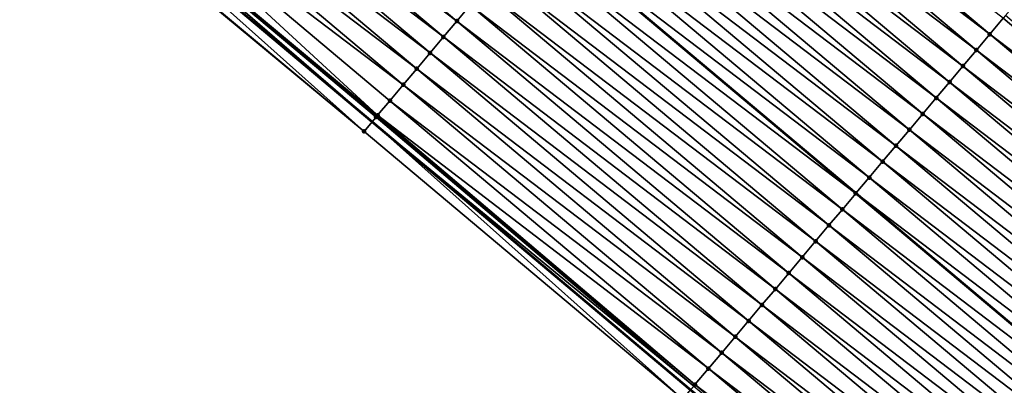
# Model space of a CAD drawing. Header units: feet. Extents: x 2017424 to 2024169, y 808042 to 818730.
# Tile 145 of 256: x 2018250 to 2018297, y 817986 to 818004. Entities that reach past the tile are written whole.
import ezdxf

# ---------------------------------------------------------------- set-up
doc = ezdxf.new("R2010")
doc.units = ezdxf.units.FT
doc.header["$MEASUREMENT"] = 0
for name, color, linetype, lineweight in [('EP_Travel Lane', 172, 'Continuous', 53), ('NB-Road Shots', 141, 'Continuous', 100), ('NB-Road X-Section', 40, 'Continuous', 13), ('STRIPING', 60, 'Continuous', 53)]:
    doc.layers.add(name, color=color, linetype=linetype, lineweight=lineweight)
doc.layers.add('I-77-MM15-17_NB-Surface-BORDER', color=7, linetype='Continuous')
doc.layers.add('I-77-MM15-17_NB-Surface-TIN', color=7, linetype='Continuous')

msp = doc.modelspace()

# ---------------------------------------------------------------- linework, layer by layer
at = {"layer": 'EP_Travel Lane'}
msp.add_polyline3d([(2018129.104324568, 818114.8267017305, 271.3555464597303), (2018144.44436149, 818101.9950223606, 271.1787017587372), (2018159.784432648, 818089.1633143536, 271.0069602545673), (2018175.087226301, 818076.3532436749, 270.8369990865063), (2018190.389403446, 818063.4763977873, 270.6628493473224), (2018205.69157355, 818050.5995578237, 270.4875771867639), (2018220.993788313, 818037.7226802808, 270.3194383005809), (2018236.296013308, 818024.8457941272, 270.152938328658), (2018251.598320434, 818011.9688388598, 269.9995688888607), (2018266.900649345, 817999.0918652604, 269.8496821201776), (2018282.203049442, 817986.2148317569, 269.7111814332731), (2018297.505310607, 817973.3379151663, 269.5504619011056)], dxfattribs=at)
at = {"layer": 'I-77-MM15-17_NB-Surface-BORDER', "color": 3, "linetype": 'Continuous', "lineweight": -3}
msp.add_polyline3d([(2018312.4871685, 817960.0804715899, 269.372114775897), (2018297.16891111, 817972.9381770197, 269.5487447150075), (2018281.82949405, 817985.7709690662, 269.7071313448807), (2018266.51589613, 817998.6347440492, 269.8418199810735), (2018251.13161051, 818011.4143131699, 269.9925982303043), (2018235.609466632, 818024.0301795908, 270.1338463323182), (2018220.56179083, 818037.2093874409, 270.3138568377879), (2018205.259576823, 818050.0862579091, 270.4826237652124), (2018189.885905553, 818062.8781539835, 270.6559710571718), (2018174.424679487, 818075.5660374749, 270.8267181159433), (2018159.248850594, 818088.5231465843, 270.9988251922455), (2018144.026618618, 818101.4956545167, 271.1760505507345), (2018128.886085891, 818114.5658215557, 271.3540656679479)], dxfattribs=at)
at = {"layer": 'I-77-MM15-17_NB-Surface-TIN', "color": 128, "linetype": 'Continuous', "lineweight": -3}
for points in [[(2018270.975198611, 818003.9349932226, 269.7597320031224), (2018255.672852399, 818016.8119749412, 269.9073600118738), (2018255.029102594, 818016.0467388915, 269.9260038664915)], [(2018270.975198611, 818003.9349932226, 269.7597320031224), (2018271.618959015, 818004.7002203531, 269.7427826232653), (2018255.672852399, 818016.8119749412, 269.9073600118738)], [(2018270.331433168, 818003.1697703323, 269.7758758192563), (2018255.029102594, 818016.0467388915, 269.9260038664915), (2018254.385305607, 818015.2815425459, 269.9371046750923)], [(2018270.331433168, 818003.1697703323, 269.7758758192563), (2018270.975198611, 818003.9349932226, 269.7597320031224), (2018255.029102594, 818016.0467388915, 269.9260038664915)], [(2018296.577132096, 818003.3021329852, 269.2483146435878), (2018281.274782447, 818016.1791175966, 269.3953960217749), (2018280.631063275, 818015.4138557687, 269.4189372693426)], [(2018296.577132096, 818003.3021329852, 269.2483146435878), (2018297.220891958, 818004.0673605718, 269.2312782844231), (2018281.274782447, 818016.1791175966, 269.3953960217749)], [(2018269.687654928, 818002.4045582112, 269.7899736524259), (2018254.385305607, 818015.2815425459, 269.9371046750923), (2018253.741517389, 818014.5163388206, 269.949607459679)], [(2018269.687654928, 818002.4045582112, 269.7899736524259), (2018270.331433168, 818003.1697703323, 269.7758758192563), (2018254.385305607, 818015.2815425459, 269.9371046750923)], [(2018295.933406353, 818002.536876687, 269.2708057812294), (2018280.631063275, 818015.4138557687, 269.4189372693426), (2018279.987360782, 818014.648579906, 269.4451449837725)], [(2018295.933406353, 818002.536876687, 269.2708057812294), (2018296.577132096, 818003.3021329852, 269.2483146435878), (2018280.631063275, 818015.4138557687, 269.4189372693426)], [(2018295.289702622, 818001.7716018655, 269.2968159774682), (2018279.987360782, 818014.648579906, 269.4451449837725), (2018279.343658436, 818013.8833039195, 269.4713761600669)], [(2018295.289702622, 818001.7716018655, 269.2968159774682), (2018295.933406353, 818002.536876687, 269.2708057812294), (2018279.987360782, 818014.648579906, 269.4451449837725)], [(2018269.043873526, 818001.6393487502, 269.8035661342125), (2018253.741517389, 818014.5163388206, 269.949607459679), (2018253.097768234, 818013.7511022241, 269.9683551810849)], [(2018269.043873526, 818001.6393487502, 269.8035661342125), (2018269.687654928, 818002.4045582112, 269.7899736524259), (2018253.741517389, 818014.5163388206, 269.949607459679)], [(2018268.400101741, 818000.8741311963, 269.8186960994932), (2018253.097768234, 818013.7511022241, 269.9683551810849), (2018252.453982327, 818012.9858965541, 269.9812274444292)], [(2018268.400101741, 818000.8741311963, 269.8186960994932), (2018269.043873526, 818001.6393487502, 269.8035661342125), (2018253.097768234, 818013.7511022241, 269.9683551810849)], [(2018294.64599629, 818001.0063292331, 269.3224103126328), (2018279.343658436, 818013.8833039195, 269.4713761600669), (2018278.699926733, 818013.1180526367, 269.4929140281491)], [(2018294.64599629, 818001.0063292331, 269.3224103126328), (2018295.289702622, 818001.7716018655, 269.2968159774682), (2018279.343658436, 818013.8833039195, 269.4713761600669)], [(2018267.16664107, 817999.407910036, 269.8533194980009), (2018252.453982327, 818012.9858965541, 269.9812274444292), (2018251.810246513, 818012.2206487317, 270.0021079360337)], [(2018267.16664107, 817999.407910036, 269.8533194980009), (2018267.756352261, 818000.1088948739, 269.8373918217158), (2018252.453982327, 818012.9858965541, 269.9812274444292)], [(2018267.756352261, 818000.1088948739, 269.8373918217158), (2018268.400101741, 818000.8741311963, 269.8186960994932), (2018252.453982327, 818012.9858965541, 269.9812274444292)], [(2018294.002275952, 818000.2410683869, 269.3457654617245), (2018278.699926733, 818013.1180526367, 269.4929140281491), (2018278.056179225, 818012.3528146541, 269.5119251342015)], [(2018294.002275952, 818000.2410683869, 269.3457654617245), (2018294.64599629, 818001.0063292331, 269.3224103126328), (2018278.699926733, 818013.1180526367, 269.4929140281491)], [(2018293.358527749, 817999.4758309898, 269.364665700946), (2018278.056179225, 818012.3528146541, 269.5119251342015), (2018277.412414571, 818011.5875910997, 269.5281951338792)], [(2018293.358527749, 817999.4758309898, 269.364665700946), (2018294.002275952, 818000.2410683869, 269.3457654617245), (2018278.056179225, 818012.3528146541, 269.5119251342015)], [(2018266.51589613, 817998.6347440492, 269.8418199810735), (2018251.598320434, 818011.9688388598, 269.9995688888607), (2018251.166325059, 818011.4555571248, 269.9933101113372)], [(2018251.77657914, 818012.1806395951, 270.0021515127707), (2018251.598320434, 818011.9688388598, 269.9995688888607), (2018266.900649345, 817999.0918652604, 269.8496821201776)], [(2018266.51589613, 817998.6347440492, 269.8418199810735), (2018266.900649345, 817999.0918652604, 269.8496821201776), (2018251.598320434, 818011.9688388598, 269.9995688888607)], [(2018267.092260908, 817999.3195169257, 269.853597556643), (2018251.801230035, 818012.2099334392, 270.0021529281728), (2018251.77657914, 818012.1806395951, 270.0021515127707)], [(2018267.092260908, 817999.3195169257, 269.853597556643), (2018251.77657914, 818012.1806395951, 270.0021515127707), (2018266.900649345, 817999.0918652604, 269.8496821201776)], [(2018267.112586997, 817999.3436718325, 269.8535643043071), (2018251.810246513, 818012.2206487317, 270.0021079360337), (2018251.801230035, 818012.2099334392, 270.0021529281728)], [(2018267.092260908, 817999.3195169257, 269.853597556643), (2018267.112586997, 817999.3436718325, 269.8535643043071), (2018251.801230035, 818012.2099334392, 270.0021529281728)], [(2018267.112586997, 817999.3436718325, 269.8535643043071), (2018267.16664107, 817999.407910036, 269.8533194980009), (2018251.810246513, 818012.2206487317, 270.0021079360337)], [(2018266.51589613, 817998.6347440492, 269.8418199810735), (2018251.166325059, 818011.4555571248, 269.9933101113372), (2018251.13161051, 818011.4143131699, 269.9925982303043)], [(2018292.714756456, 817998.7106130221, 269.3798746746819), (2018277.412414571, 818011.5875910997, 269.5281951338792), (2018276.768667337, 818010.8223528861, 269.5472500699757)], [(2018292.714756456, 817998.7106130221, 269.3798746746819), (2018293.358527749, 817999.4758309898, 269.364665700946), (2018277.412414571, 818011.5875910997, 269.5281951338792)], [(2018292.071000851, 817997.9453818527, 269.397591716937), (2018276.768667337, 818010.8223528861, 269.5472500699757), (2018276.124973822, 818010.0570694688, 269.5748930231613)], [(2018292.071000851, 817997.9453818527, 269.397591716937), (2018292.714756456, 817998.7106130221, 269.3798746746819), (2018276.768667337, 818010.8223528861, 269.5472500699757)], [(2018291.427291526, 817997.1801117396, 269.4227074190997), (2018276.124973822, 818010.0570694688, 269.5748930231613), (2018275.48124537, 818009.2918154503, 269.5969506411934)], [(2018291.427291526, 817997.1801117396, 269.4227074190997), (2018292.071000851, 817997.9453818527, 269.397591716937), (2018276.124973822, 818010.0570694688, 269.5748930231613)], [(2018290.783584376, 817996.4148397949, 269.448171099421), (2018275.48124537, 818009.2918154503, 269.5969506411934), (2018274.844938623, 818008.5354243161, 269.6155971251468)], [(2018290.783584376, 817996.4148397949, 269.448171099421), (2018291.427291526, 817997.1801117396, 269.4227074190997), (2018275.48124537, 818009.2918154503, 269.5969506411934)], [(2018290.139834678, 817995.6496036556, 269.466832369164), (2018274.837496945, 818008.526578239, 269.615815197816), (2018274.193813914, 818007.7612859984, 269.6451343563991)], [(2018274.837496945, 818008.526578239, 269.615815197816), (2018290.147276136, 817995.6584494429, 269.466616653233), (2018274.844938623, 818008.5354243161, 269.6155971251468)], [(2018290.139834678, 817995.6496036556, 269.466832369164), (2018290.147276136, 817995.6584494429, 269.466616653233), (2018274.837496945, 818008.526578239, 269.615815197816)], [(2018290.783584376, 817996.4148397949, 269.448171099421), (2018274.844938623, 818008.5354243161, 269.6155971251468), (2018290.147276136, 817995.6584494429, 269.466616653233)], [(2018289.496106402, 817994.8843494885, 269.488918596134), (2018274.193813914, 818007.7612859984, 269.6451343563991), (2018273.55009194, 818006.9960265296, 269.6682274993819)], [(2018289.496106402, 817994.8843494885, 269.488918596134), (2018290.139834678, 817995.6496036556, 269.466832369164), (2018274.193813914, 818007.7612859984, 269.6451343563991)], [(2018288.852415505, 817994.1190638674, 269.5169805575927), (2018273.55009194, 818006.9960265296, 269.6682274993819), (2018272.906383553, 818006.2307556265, 269.6934929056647)], [(2018288.852415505, 817994.1190638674, 269.5169805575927), (2018289.496106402, 817994.8843494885, 269.488918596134), (2018273.55009194, 818006.9960265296, 269.6682274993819)], [(2018288.208710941, 817993.3537897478, 269.5428574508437), (2018272.906383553, 818006.2307556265, 269.6934929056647), (2018272.262667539, 818005.465491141, 269.7175391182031)], [(2018288.208710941, 817993.3537897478, 269.5428574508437), (2018288.852415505, 817994.1190638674, 269.5169805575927), (2018272.906383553, 818006.2307556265, 269.6934929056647)], [(2018287.564987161, 817992.5885317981, 269.5656622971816), (2018272.262667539, 818005.465491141, 269.7175391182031), (2018271.618959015, 818004.7002203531, 269.7427826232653)], [(2018287.564987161, 817992.5885317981, 269.5656622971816), (2018288.208710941, 817993.3537897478, 269.5428574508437), (2018272.262667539, 818005.465491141, 269.7175391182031)], [(2018286.921275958, 817991.8232632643, 269.5904779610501), (2018271.618959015, 818004.7002203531, 269.7427826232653), (2018270.975198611, 818003.9349932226, 269.7597320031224)], [(2018286.921275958, 817991.8232632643, 269.5904779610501), (2018287.564987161, 817992.5885317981, 269.5656622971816), (2018271.618959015, 818004.7002203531, 269.7427826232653)], [(2018286.277535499, 817991.0580193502, 269.6106163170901), (2018270.975198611, 818003.9349932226, 269.7597320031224), (2018270.331433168, 818003.1697703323, 269.7758758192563)], [(2018286.277535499, 817991.0580193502, 269.6106163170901), (2018286.921275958, 817991.8232632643, 269.5904779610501), (2018270.975198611, 818003.9349932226, 269.7597320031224)], [(2018312.523152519, 817991.1904509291, 269.0699584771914), (2018297.220891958, 818004.0673605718, 269.2312782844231), (2018296.577132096, 818003.3021329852, 269.2483146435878)], [(2018312.523152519, 817991.1904509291, 269.0699584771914), (2018297.328167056, 818004.1948758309, 269.2285198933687), (2018297.220891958, 818004.0673605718, 269.2312782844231)], [(2018311.879400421, 817990.4252168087, 269.088236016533), (2018296.577132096, 818003.3021329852, 269.2483146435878), (2018295.933406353, 818002.536876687, 269.2708057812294)], [(2018311.879400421, 817990.4252168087, 269.088236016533), (2018312.523152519, 817991.1904509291, 269.0699584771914), (2018296.577132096, 818003.3021329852, 269.2483146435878)], [(2018285.633762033, 817990.2928032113, 269.6254778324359), (2018270.331433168, 818003.1697703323, 269.7758758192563), (2018269.687654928, 818002.4045582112, 269.7899736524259)], [(2018285.633762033, 817990.2928032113, 269.6254778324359), (2018286.277535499, 817991.0580193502, 269.6106163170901), (2018270.331433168, 818003.1697703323, 269.7758758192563)], [(2018284.989986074, 817989.52758917, 269.6399408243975), (2018269.687654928, 818002.4045582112, 269.7899736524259), (2018269.043873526, 818001.6393487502, 269.8035661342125)], [(2018284.989986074, 817989.52758917, 269.6399408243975), (2018285.633762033, 817990.2928032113, 269.6254778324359), (2018269.687654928, 818002.4045582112, 269.7899736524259)], [(2018311.235671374, 817989.6599632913, 269.110198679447), (2018295.933406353, 818002.536876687, 269.2708057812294), (2018295.289702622, 818001.7716018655, 269.2968159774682)], [(2018311.235671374, 817989.6599632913, 269.110198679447), (2018311.879400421, 817990.4252168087, 269.088236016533), (2018295.933406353, 818002.536876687, 269.2708057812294)], [(2018284.346217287, 817988.7623690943, 269.6555502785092), (2018269.043873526, 818001.6393487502, 269.8035661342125), (2018268.400101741, 818000.8741311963, 269.8186960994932)], [(2018284.346217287, 817988.7623690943, 269.6555502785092), (2018284.989986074, 817989.52758917, 269.6399408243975), (2018269.043873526, 818001.6393487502, 269.8035661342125)], [(2018310.591971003, 817988.8946856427, 269.1367458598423), (2018295.289702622, 818001.7716018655, 269.2968159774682), (2018294.64599629, 818001.0063292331, 269.3224103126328)], [(2018310.591971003, 817988.8946856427, 269.1367458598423), (2018311.235671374, 817989.6599632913, 269.110198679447), (2018295.289702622, 818001.7716018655, 269.2968159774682)], [(2018309.948266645, 817988.1294113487, 269.1626556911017), (2018294.64599629, 818001.0063292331, 269.3224103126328), (2018294.002275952, 818000.2410683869, 269.3457654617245)], [(2018309.948266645, 817988.1294113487, 269.1626556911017), (2018310.591971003, 817988.8946856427, 269.1367458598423), (2018294.64599629, 818001.0063292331, 269.3224103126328)], [(2018283.702455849, 817987.9971428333, 269.6723348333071), (2018268.400101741, 818000.8741311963, 269.8186960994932), (2018267.756352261, 818000.1088948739, 269.8373918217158)], [(2018283.702455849, 817987.9971428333, 269.6723348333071), (2018284.346217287, 817988.7623690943, 269.6555502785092), (2018268.400101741, 818000.8741311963, 269.8186960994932)], [(2018283.058721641, 817987.2318936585, 269.6934726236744), (2018267.756352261, 818000.1088948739, 269.8373918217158), (2018267.16664107, 817999.407910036, 269.8533194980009)], [(2018283.058721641, 817987.2318936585, 269.6934726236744), (2018283.702455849, 817987.9971428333, 269.6723348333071), (2018267.756352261, 818000.1088948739, 269.8373918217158)], [(2018309.304541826, 817987.3641542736, 269.1852942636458), (2018294.002275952, 818000.2410683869, 269.3457654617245), (2018293.358527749, 817999.4758309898, 269.364665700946)], [(2018309.304541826, 817987.3641542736, 269.1852942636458), (2018309.948266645, 817988.1294113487, 269.1626556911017), (2018294.002275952, 818000.2410683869, 269.3457654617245)], [(2018281.82949405, 817985.7709690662, 269.7071313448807), (2018266.900649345, 817999.0918652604, 269.8496821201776), (2018266.51589613, 817998.6347440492, 269.8418199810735)], [(2018282.353759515, 817986.3939071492, 269.7128154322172), (2018267.092260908, 817999.3195169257, 269.853597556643), (2018266.900649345, 817999.0918652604, 269.8496821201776)], [(2018282.353759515, 817986.3939071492, 269.7128154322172), (2018266.900649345, 817999.0918652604, 269.8496821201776), (2018282.203049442, 817986.2148317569, 269.7111814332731)], [(2018281.82949405, 817985.7709690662, 269.7071313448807), (2018282.203049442, 817986.2148317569, 269.7111814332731), (2018266.900649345, 817999.0918652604, 269.8496821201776)], [(2018282.414974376, 817986.4666554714, 269.712522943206), (2018267.112586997, 817999.3436718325, 269.8535643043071), (2018267.092260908, 817999.3195169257, 269.853597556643)], [(2018282.353759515, 817986.3939071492, 269.7128154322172), (2018282.414974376, 817986.4666554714, 269.712522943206), (2018267.092260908, 817999.3195169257, 269.853597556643)], [(2018282.414974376, 817986.4666554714, 269.712522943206), (2018267.16664107, 817999.407910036, 269.8533194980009), (2018267.112586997, 817999.3436718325, 269.8535643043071)], [(2018282.414974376, 817986.4666554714, 269.712522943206), (2018283.058721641, 817987.2318936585, 269.6934726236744), (2018267.16664107, 817999.407910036, 269.8533194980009)], [(2018308.660792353, 817986.598917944, 269.2039915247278), (2018293.358527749, 817999.4758309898, 269.364665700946), (2018292.714756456, 817998.7106130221, 269.3798746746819)], [(2018308.660792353, 817986.598917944, 269.2039915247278), (2018309.304541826, 817987.3641542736, 269.1852942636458), (2018293.358527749, 817999.4758309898, 269.364665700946)], [(2018308.01701794, 817985.8337026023, 269.2187014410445), (2018292.714756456, 817998.7106130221, 269.3798746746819), (2018292.071000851, 817997.9453818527, 269.397591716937)], [(2018308.01701794, 817985.8337026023, 269.2187014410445), (2018308.660792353, 817986.598917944, 269.2039915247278), (2018292.714756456, 817998.7106130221, 269.3798746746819)], [(2018307.373271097, 817985.0684640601, 269.2378190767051), (2018292.071000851, 817997.9453818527, 269.397591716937), (2018291.427291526, 817997.1801117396, 269.4227074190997)], [(2018307.373271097, 817985.0684640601, 269.2378190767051), (2018308.01701794, 817985.8337026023, 269.2187014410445), (2018292.071000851, 817997.9453818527, 269.397591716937)], [(2018306.729550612, 817984.3032033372, 269.261150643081), (2018291.427291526, 817997.1801117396, 269.4227074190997), (2018290.783584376, 817996.4148397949, 269.448171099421)], [(2018306.729550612, 817984.3032033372, 269.261150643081), (2018307.373271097, 817985.0684640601, 269.2378190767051), (2018291.427291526, 817997.1801117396, 269.4227074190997)], [(2018306.085832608, 817983.5379405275, 269.2848787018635), (2018290.783584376, 817996.4148397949, 269.448171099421), (2018290.147276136, 817995.6584494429, 269.466616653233)], [(2018306.085832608, 817983.5379405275, 269.2848787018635), (2018306.729550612, 817984.3032033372, 269.261150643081), (2018290.783584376, 817996.4148397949, 269.448171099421)], [(2018305.442092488, 817982.7726963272, 269.3050712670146), (2018290.139834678, 817995.6496036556, 269.466832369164), (2018289.496106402, 817994.8843494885, 269.488918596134)], [(2018290.139834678, 817995.6496036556, 269.466832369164), (2018305.449533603, 817982.7815419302, 269.3048378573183), (2018290.147276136, 817995.6584494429, 269.466616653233)], [(2018305.442092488, 817982.7726963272, 269.3050712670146), (2018305.449533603, 817982.7815419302, 269.3048378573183), (2018290.139834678, 817995.6496036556, 269.466832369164)], [(2018306.085832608, 817983.5379405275, 269.2848787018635), (2018290.147276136, 817995.6584494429, 269.466616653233), (2018305.449533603, 817982.7815419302, 269.3048378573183)], [(2018304.798380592, 817982.0074283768, 269.3297759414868), (2018289.496106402, 817994.8843494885, 269.488918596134), (2018288.852415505, 817994.1190638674, 269.5169805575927)], [(2018304.798380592, 817982.0074283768, 269.3297759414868), (2018305.442092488, 817982.7726963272, 269.3050712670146), (2018289.496106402, 817994.8843494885, 269.488918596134)], [(2018304.154664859, 817981.2421636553, 269.3538671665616), (2018288.852415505, 817994.1190638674, 269.5169805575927), (2018288.208710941, 817993.3537897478, 269.5428574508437)], [(2018304.154664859, 817981.2421636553, 269.3538671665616), (2018304.798380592, 817982.0074283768, 269.3297759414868), (2018288.852415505, 817994.1190638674, 269.5169805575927)], [(2018303.510963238, 817980.4768870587, 269.3802145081), (2018288.208710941, 817993.3537897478, 269.5428574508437), (2018287.564987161, 817992.5885317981, 269.5656622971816)], [(2018303.510963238, 817980.4768870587, 269.3802145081), (2018304.154664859, 817981.2421636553, 269.3538671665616), (2018288.208710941, 817993.3537897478, 269.5428574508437)], [(2018302.86724954, 817979.7116206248, 269.404631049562), (2018287.564987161, 817992.5885317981, 269.5656622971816), (2018286.921275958, 817991.8232632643, 269.5904779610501)], [(2018302.86724954, 817979.7116206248, 269.404631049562), (2018303.510963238, 817980.4768870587, 269.3802145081), (2018287.564987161, 817992.5885317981, 269.5656622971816)], [(2018302.223541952, 817978.9463490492, 269.4300244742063), (2018286.921275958, 817991.8232632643, 269.5904779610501), (2018286.277535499, 817991.0580193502, 269.6106163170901)], [(2018302.223541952, 817978.9463490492, 269.4300244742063), (2018302.86724954, 817979.7116206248, 269.404631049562), (2018286.921275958, 817991.8232632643, 269.5904779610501)], [(2018301.579804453, 817978.1811026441, 269.4506359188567), (2018286.277535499, 817991.0580193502, 269.6106163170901), (2018285.633762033, 817990.2928032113, 269.6254778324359)], [(2018301.579804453, 817978.1811026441, 269.4506359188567), (2018302.223541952, 817978.9463490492, 269.4300244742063), (2018286.277535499, 817991.0580193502, 269.6106163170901)], [(2018300.936031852, 817977.4158857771, 269.4656356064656), (2018285.633762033, 817990.2928032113, 269.6254778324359), (2018284.989986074, 817989.52758917, 269.6399408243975)], [(2018300.936031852, 817977.4158857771, 269.4656356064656), (2018301.579804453, 817978.1811026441, 269.4506359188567), (2018285.633762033, 817990.2928032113, 269.6254778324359)], [(2018300.292251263, 817976.6506756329, 269.4793581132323), (2018284.989986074, 817989.52758917, 269.6399408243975), (2018284.346217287, 817988.7623690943, 269.6555502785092)], [(2018300.292251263, 817976.6506756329, 269.4793581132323), (2018300.936031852, 817977.4158857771, 269.4656356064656), (2018284.989986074, 817989.52758917, 269.6399408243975)], [(2018299.648485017, 817975.8854534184, 269.4953737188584), (2018284.346217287, 817988.7623690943, 269.6555502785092), (2018283.702455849, 817987.9971428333, 269.6723348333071)], [(2018299.648485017, 817975.8854534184, 269.4953737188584), (2018300.292251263, 817976.6506756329, 269.4793581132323), (2018284.346217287, 817988.7623690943, 269.6555502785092)], [(2018299.004705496, 817975.1202423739, 269.509267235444), (2018283.702455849, 817987.9971428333, 269.6723348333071), (2018283.058721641, 817987.2318936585, 269.6934726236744)], [(2018299.004705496, 817975.1202423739, 269.509267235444), (2018299.648485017, 817975.8854534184, 269.4953737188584), (2018283.702455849, 817987.9971428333, 269.6723348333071)], [(2018298.360965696, 817974.3549979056, 269.5295107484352), (2018283.058721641, 817987.2318936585, 269.6934726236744), (2018282.414974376, 817986.4666554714, 269.712522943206)], [(2018298.360965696, 817974.3549979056, 269.5295107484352), (2018299.004705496, 817975.1202423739, 269.509267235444), (2018283.058721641, 817987.2318936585, 269.6934726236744)], [(2018297.717220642, 817973.5897578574, 269.5489144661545), (2018282.414974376, 817986.4666554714, 269.712522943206), (2018282.353759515, 817986.3939071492, 269.7128154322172)], [(2018297.717220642, 817973.5897578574, 269.5489144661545), (2018298.360965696, 817974.3549979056, 269.5295107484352), (2018282.414974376, 817986.4666554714, 269.712522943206)]]:
    msp.add_3dface(points, dxfattribs=at)
at = {"layer": 'NB-Road Shots', "lineweight": 100}
for p in [(2018270.975198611, 818003.9349932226, 269.7597320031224), (2018296.577132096, 818003.3021329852, 269.2483146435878), (2018270.331433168, 818003.1697703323, 269.7758758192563), (2018269.687654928, 818002.4045582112, 269.7899736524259), (2018295.933406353, 818002.536876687, 269.2708057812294), (2018269.043873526, 818001.6393487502, 269.8035661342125), (2018295.289702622, 818001.7716018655, 269.2968159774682), (2018294.64599629, 818001.0063292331, 269.3224103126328), (2018268.400101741, 818000.8741311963, 269.8186960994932), (2018267.756352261, 818000.1088948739, 269.8373918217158), (2018294.002275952, 818000.2410683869, 269.3457654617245), (2018267.092260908, 817999.3195169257, 269.853597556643), (2018267.112586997, 817999.3436718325, 269.8535643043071), (2018267.16664107, 817999.407910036, 269.8533194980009), (2018293.358527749, 817999.4758309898, 269.364665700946), (2018266.51589613, 817998.6347440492, 269.8418199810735), (2018292.714756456, 817998.7106130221, 269.3798746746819), (2018292.071000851, 817997.9453818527, 269.397591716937), (2018291.427291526, 817997.1801117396, 269.4227074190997), (2018290.783584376, 817996.4148397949, 269.448171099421), (2018290.139834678, 817995.6496036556, 269.466832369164), (2018289.496106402, 817994.8843494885, 269.488918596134), (2018288.852415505, 817994.1190638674, 269.5169805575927), (2018288.208710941, 817993.3537897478, 269.5428574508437), (2018287.564987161, 817992.5885317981, 269.5656622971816), (2018286.921275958, 817991.8232632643, 269.5904779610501), (2018286.277535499, 817991.0580193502, 269.6106163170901), (2018285.633762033, 817990.2928032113, 269.6254778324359), (2018284.989986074, 817989.52758917, 269.6399408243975), (2018284.346217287, 817988.7623690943, 269.6555502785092), (2018283.702455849, 817987.9971428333, 269.6723348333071), (2018283.058721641, 817987.2318936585, 269.6934726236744), (2018282.414974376, 817986.4666554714, 269.712522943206)]:
    msp.add_point(p, dxfattribs=at)
at = {"layer": 'NB-Road X-Section', "extrusion": (-0.7651123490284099, 0.6438449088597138, 0.008174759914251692), "elevation": -1017534.172616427, "flags": 128}
msp.add_lwpolyline([(-1925405.738859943, 8587.482531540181), (-1925404.738859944, 8587.533885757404), (-1925403.738859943, 8587.592853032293), (-1925402.738859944, 8587.647773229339), (-1925401.738859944, 8587.702923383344), (-1925400.738859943, 8587.744153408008), (-1925400.728147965, 8587.74443069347), (-1925399.738859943, 8587.761456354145), (-1925398.738859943, 8587.77991299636), (-1925397.738859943, 8587.803455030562), (-1925396.738859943, 8587.829663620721), (-1925395.738859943, 8587.855895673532), (-1925394.738859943, 8587.877434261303), (-1925393.738859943, 8587.896446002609), (-1925392.738859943, 8587.912716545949), (-1925391.738859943, 8587.931772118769), (-1925390.738859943, 8587.959415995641), (-1925389.738859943, 8587.981474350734), (-1925388.738859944, 8588.000339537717), (-1925387.738859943, 8588.029659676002), (-1925386.738859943, 8588.052753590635), (-1925385.738859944, 8588.078019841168), (-1925384.738859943, 8588.102066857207), (-1925383.738859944, 8588.127311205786), (-1925382.738859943, 8588.144261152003), (-1925381.738859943, 8588.160405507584), (-1925380.738859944, 8588.174503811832), (-1925379.738859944, 8588.188096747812), (-1925378.738859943, 8588.203227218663), (-1925377.738859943, 8588.2219235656), (-1925376.822814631, 8588.237851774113), (-1925376.738859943, 8588.2380965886), (-1925376.707290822, 8588.238129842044), (-1925375.812243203, 8588.226351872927)], dxfattribs=at)
at = {"layer": 'NB-Road X-Section', "extrusion": (-0.7651123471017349, 0.6438449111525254, 0.00817475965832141), "elevation": -1017554.16685239, "flags": 128}
msp.add_lwpolyline([(-1925406.741907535, 8587.43794226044), (-1925405.741907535, 8587.485923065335), (-1925404.741907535, 8587.540928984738), (-1925403.741907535, 8587.60091062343), (-1925402.741907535, 8587.656597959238), (-1925401.741907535, 8587.713079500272), (-1925400.741907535, 8587.756752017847), (-1925400.47292608, 8587.764553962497), (-1925399.908545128, 8587.776224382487), (-1925399.741907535, 8587.778982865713), (-1925398.741907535, 8587.79601979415), (-1925397.741907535, 8587.818511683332), (-1925396.741907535, 8587.8445227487), (-1925395.741907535, 8587.870117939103), (-1925394.741907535, 8587.893473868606), (-1925393.741907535, 8587.912374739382), (-1925392.741907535, 8587.927584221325), (-1925391.741907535, 8587.94530185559), (-1925390.741907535, 8587.970418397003), (-1925389.741907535, 8587.995882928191), (-1925388.741907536, 8588.014544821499), (-1925387.741907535, 8588.03663178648), (-1925386.741907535, 8588.064694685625), (-1925385.741907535, 8588.09057244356), (-1925384.741907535, 8588.113378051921), (-1925383.741907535, 8588.138194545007), (-1925382.741907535, 8588.15833357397), (-1925381.741907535, 8588.173195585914), (-1925380.741907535, 8588.187659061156), (-1925379.741907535, 8588.20326903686), (-1925378.741907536, 8588.220054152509), (-1925377.741907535, 8588.2411926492), (-1925376.741907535, 8588.260243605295), (-1925376.646830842, 8588.260536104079), (-1925375.832640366, 8588.254851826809)], dxfattribs=at)
at = {"layer": 'NB-Road X-Section', "extrusion": (-0.7651123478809, 0.6438449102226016, 0.008174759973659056), "elevation": -1017574.169185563, "flags": 128}
msp.add_lwpolyline([(-1925405.740672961, 8587.482697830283), (-1925404.740672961, 8587.536619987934), (-1925403.740672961, 8587.593605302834), (-1925402.740672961, 8587.652122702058), (-1925401.740672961, 8587.71182039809), (-1925400.740672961, 8587.760779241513), (-1925400.541942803, 8587.766882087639), (-1925399.96708566, 8587.77816796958), (-1925399.740672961, 8587.781498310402), (-1925398.740672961, 8587.79977646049), (-1925397.740672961, 8587.821739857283), (-1925396.740672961, 8587.848287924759), (-1925395.740672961, 8587.874198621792), (-1925394.740672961, 8587.896837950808), (-1925393.740672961, 8587.915535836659), (-1925392.740672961, 8587.930246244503), (-1925391.740672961, 8587.949364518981), (-1925390.740672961, 8587.972696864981), (-1925389.740672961, 8587.996425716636), (-1925388.740672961, 8588.016618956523), (-1925387.740672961, 8588.041324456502), (-1925386.740672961, 8588.065416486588), (-1925385.740672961, 8588.09176470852), (-1925384.740672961, 8588.116182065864), (-1925383.740672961, 8588.141576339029), (-1925382.740672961, 8588.162188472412), (-1925381.740672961, 8588.177188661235), (-1925380.740672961, 8588.190911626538), (-1925379.740672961, 8588.206927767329), (-1925378.740672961, 8588.220821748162), (-1925377.740672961, 8588.241065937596), (-1925376.74067296, 8588.26047030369), (-1925376.39508566, 8588.262095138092), (-1925375.88908566, 8588.26030054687)], dxfattribs=at)
at = {"layer": 'STRIPING'}
msp.add_polyline3d([(2018137.020650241, 818124.2938302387, 271.112662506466), (2018152.360749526, 818111.4620987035, 270.9451204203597), (2018167.700788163, 818098.6304178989, 270.7685248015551), (2018183.031401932, 818085.7968625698, 270.5875644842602), (2018198.333553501, 818072.9200441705, 270.4088559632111), (2018213.635754, 818060.0431845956, 270.2379704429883), (2018228.937967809, 818047.1663138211, 270.0692118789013), (2018244.240300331, 818034.2893431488, 269.9194325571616), (2018259.542622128, 818021.4123815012, 269.767938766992), (2018274.844938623, 818008.5354243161, 269.6155971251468), (2018290.147276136, 817995.6584494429, 269.466616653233), (2018305.449533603, 817982.7815419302, 269.3048378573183)], dxfattribs=at)

doc.saveas('drawing.dxf')
